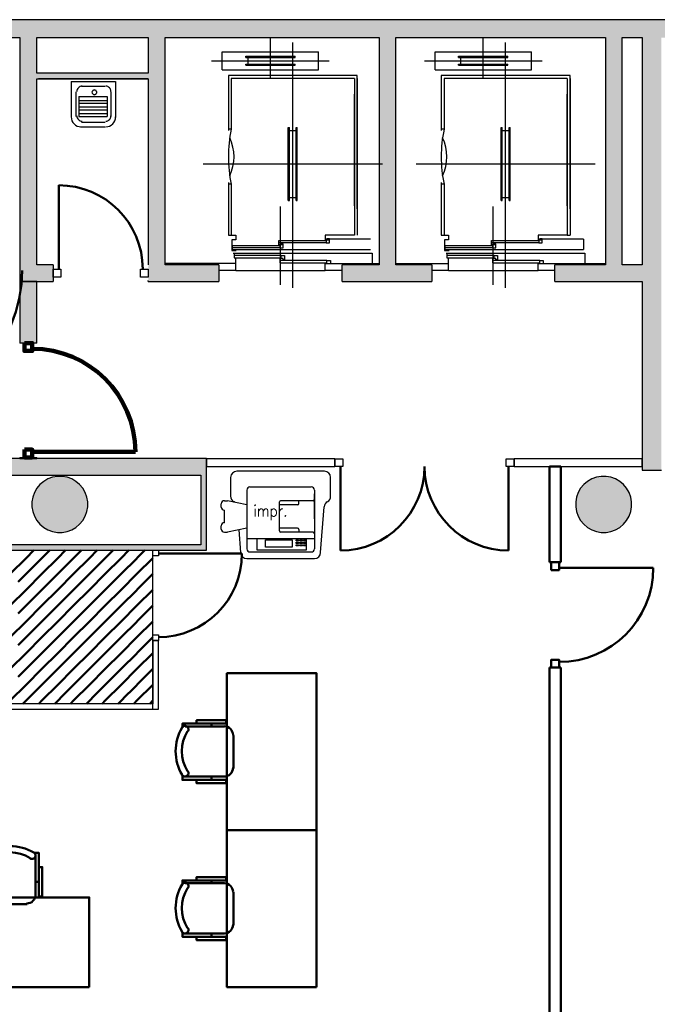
# Model space of a CAD drawing. Header units: metres. Extents: x -1 to 461, y -6 to 31.
# Tile 8 of 23: x 415.78 to 421.47, y 19.43 to 28.23. Entities that reach past the tile are written whole.
import ezdxf

# ---------------------------------------------------------------- set-up
doc = ezdxf.new("R2010")
doc.units = ezdxf.units.M
doc.linetypes.add('CONTINUA', pattern=[0])
doc.linetypes.add('VERDECKT', pattern=[9.525, 6.35, -3.175])
for name, color, linetype, lineweight in [('3D P2 MURS', 7, 'CONTINUA', 25), ('3D P2 MURS NOUS', 7, 'CONTINUA', 25), ('3D P2 PILAR', 7, 'CONTINUA', 25), ('P2 ESCALES 2D', 7, 'CONTINUA', 25), ('P2 MOBLES 2D', 7, 'CONTINUA', 25)]:
    doc.layers.add(name, color=color, linetype=linetype, lineweight=lineweight)
doc.styles.add('SIMPLEX', font='simplex_.ttf')

# ---------------------------------------------------------------- blocks, each defined once
blk = doc.blocks.new('_CLOSEDFILLED')
at = {"color": 0, "linetype": 'ByBlock', "lineweight": -2}
blk.add_solid([(-1, 0), (0, 0), (-1, 0)], dxfattribs=at)
blk = doc.blocks.new('TRAMA_0')
at = {"layer": 'P2 MOBLES 2D', "color": 202, "linetype": 'CONTINUA', "lineweight": 50, "transparency": 33554687}
for p, q in [((415.8355, 23.4195), (415.9054, 23.4895)), ((415.9062, 23.3488), (416.0469, 23.4895)), ((416.1183, 23.4195), (416.1883, 23.4895)), ((416.1891, 23.3488), (416.3297, 23.4895)), ((416.4012, 23.4195), (416.4711, 23.4895)), ((416.4719, 23.3488), (416.6125, 23.4895)), ((416.684, 23.4195), (416.754, 23.4895)), ((416.7547, 23.3488), (416.8954, 23.4895)), ((415.6941, 23.2781), (415.8354, 23.4194)), ((415.9769, 23.2781), (416.1182, 23.4194)), ((416.2598, 23.2781), (416.401, 23.4194)), ((416.5426, 23.2781), (416.6839, 23.4194)), ((416.8254, 23.2781), (416.9667, 23.4194)), ((416.9669, 23.4195), (416.967, 23.4196)), ((415.7648, 23.2074), (415.9061, 23.3487)), ((416.0476, 23.2074), (416.1889, 23.3487)), ((416.3305, 23.2074), (416.4718, 23.3487)), ((416.6133, 23.2074), (416.7546, 23.3487)), ((415.8355, 23.1367), (415.9768, 23.278)), ((416.1183, 23.1367), (416.2596, 23.278)), ((416.4012, 23.1367), (416.5425, 23.278)), ((416.684, 23.1367), (416.8253, 23.278)), ((416.8962, 23.2074), (416.967, 23.2782)), ((415.6941, 22.9953), (415.8354, 23.1365)), ((415.9062, 23.066), (416.0475, 23.2072)), ((415.9769, 22.9953), (416.1182, 23.1365)), ((416.1891, 23.066), (416.3303, 23.2072)), ((416.2598, 22.9953), (416.401, 23.1365)), ((416.4719, 23.066), (416.6132, 23.2072)), ((416.5426, 22.9953), (416.6839, 23.1365)), ((416.7547, 23.066), (416.896, 23.2072)), ((416.8254, 22.9953), (416.9667, 23.1365)), ((416.9669, 23.1367), (416.967, 23.1368)), ((415.7648, 22.9245), (415.9061, 23.0658)), ((416.0476, 22.9245), (416.1889, 23.0658)), ((416.3305, 22.9245), (416.4718, 23.0658)), ((416.6133, 22.9245), (416.7546, 23.0658)), ((415.8355, 22.8538), (415.9768, 22.9951)), ((416.1183, 22.8538), (416.2596, 22.9951)), ((416.4012, 22.8538), (416.5425, 22.9951)), ((416.684, 22.8538), (416.8253, 22.9951)), ((416.8962, 22.9245), (416.967, 22.9954)), ((415.9062, 22.7831), (416.0475, 22.9244)), ((416.1891, 22.7831), (416.3303, 22.9244)), ((416.4719, 22.7831), (416.6132, 22.9244)), ((416.7547, 22.7831), (416.896, 22.9244)), ((415.6941, 22.7124), (415.8354, 22.8537)), ((415.7648, 22.6417), (415.9061, 22.783)), ((415.9769, 22.7124), (416.1182, 22.8537)), ((416.0476, 22.6417), (416.1889, 22.783)), ((416.2598, 22.7124), (416.401, 22.8537)), ((416.3305, 22.6417), (416.4718, 22.783)), ((416.5426, 22.7124), (416.6839, 22.8537)), ((416.6133, 22.6417), (416.7546, 22.783)), ((416.8254, 22.7124), (416.9667, 22.8537)), ((416.9669, 22.8538), (416.967, 22.8539)), ((415.8355, 22.571), (415.9768, 22.7123)), ((416.1183, 22.571), (416.2596, 22.7123)), ((416.4012, 22.571), (416.5425, 22.7123)), ((416.684, 22.571), (416.8253, 22.7123)), ((416.8962, 22.6417), (416.967, 22.7125)), ((415.9062, 22.5003), (416.0475, 22.6416)), ((416.1891, 22.5003), (416.3303, 22.6416)), ((416.4719, 22.5003), (416.6132, 22.6416)), ((416.7547, 22.5003), (416.896, 22.6416)), ((415.6941, 22.4296), (415.8354, 22.5708)), ((415.9769, 22.4296), (416.1182, 22.5708)), ((416.2598, 22.4296), (416.401, 22.5708)), ((416.5426, 22.4296), (416.6839, 22.5708)), ((416.8254, 22.4296), (416.9667, 22.5708)), ((416.9669, 22.571), (416.967, 22.5711)), ((415.7648, 22.3589), (415.9061, 22.5001)), ((415.8355, 22.2881), (415.9768, 22.4294)), ((416.0476, 22.3589), (416.1889, 22.5001)), ((416.1183, 22.2881), (416.2596, 22.4294)), ((416.3305, 22.3589), (416.4718, 22.5001)), ((416.4012, 22.2881), (416.5425, 22.4294)), ((416.6133, 22.3589), (416.7546, 22.5001)), ((416.684, 22.2881), (416.8253, 22.4294)), ((416.8962, 22.3589), (416.967, 22.4297)), ((415.9062, 22.2174), (416.0475, 22.3587)), ((416.1891, 22.2174), (416.3303, 22.3587)), ((416.4719, 22.2174), (416.6132, 22.3587)), ((416.7547, 22.2174), (416.896, 22.3587)), ((415.6941, 22.1467), (415.8354, 22.288)), ((415.9769, 22.1467), (416.1182, 22.288)), ((416.2598, 22.1467), (416.401, 22.288)), ((416.5426, 22.1467), (416.6839, 22.288)), ((416.8254, 22.1467), (416.9667, 22.288)), ((416.9669, 22.2881), (416.967, 22.2883)), ((415.8082, 22.1195), (415.9061, 22.2173)), ((416.0911, 22.1195), (416.1889, 22.2173)), ((416.3739, 22.1195), (416.4718, 22.2173)), ((416.6568, 22.1195), (416.7546, 22.2173)), ((415.9497, 22.1195), (415.9768, 22.1466)), ((416.2325, 22.1195), (416.2596, 22.1466)), ((416.5153, 22.1195), (416.5425, 22.1466)), ((416.7982, 22.1195), (416.8253, 22.1466)), ((416.9396, 22.1195), (416.967, 22.1468))]:
    blk.add_line(p, q, dxfattribs=at)
blk = doc.blocks.new('OBJETO_COMPLEJO_42')
at = {"layer": 'P2 MOBLES 2D', "color": 202, "linetype": 'CONTINUA', "lineweight": 50, "transparency": 33554687}
for p, q in [((415.4724, 20.4099), (415.4724, 20.7612)), ((415.9211, 20.7612), (415.9211, 20.4099)), ((415.447, 20.5284), (415.4724, 20.5284)), ((415.9508, 20.5284), (415.9211, 20.5284)), ((415.8449, 20.3295), (415.5528, 20.3295))]:
    blk.add_line(p, q, dxfattribs=at)
for points in [[(415.447, 20.6596), (415.4174, 20.6596), (415.4174, 20.3972), (415.447, 20.3972), (415.447, 20.7866), (415.4851, 20.7866)], [(415.4816, 20.791), (415.4767, 20.787), (415.4728, 20.7822), (415.4699, 20.7768), (415.4682, 20.771), (415.4675, 20.765), (415.4681, 20.7589), (415.4698, 20.7529), (415.4727, 20.7473), (415.4767, 20.7423), (415.4815, 20.7383), (415.4869, 20.7354), (415.4927, 20.7336), (415.4987, 20.7329), (415.5048, 20.7334), (415.5107, 20.735), (415.5164, 20.7379)], [(415.8716, 20.7379), (415.8773, 20.735), (415.8833, 20.7334), (415.8894, 20.7329), (415.8954, 20.7336), (415.9011, 20.7354), (415.9065, 20.7383), (415.9113, 20.7423), (415.9153, 20.7473), (415.9183, 20.7529), (415.92, 20.7589), (415.9205, 20.765), (415.9199, 20.771), (415.9181, 20.7768), (415.9153, 20.7822), (415.9114, 20.787), (415.9064, 20.791)], [(415.9508, 20.6596), (415.9804, 20.6596), (415.9804, 20.3972), (415.9508, 20.3972), (415.9508, 20.7866), (415.9084, 20.7866)], [(415.4718, 20.4133), (415.4734, 20.3975), (415.4779, 20.3828), (415.4851, 20.3695), (415.4947, 20.3579), (415.5063, 20.3484), (415.5196, 20.3411), (415.5343, 20.3366), (415.5501, 20.335)], [(415.8422, 20.335), (415.858, 20.3366), (415.8727, 20.3411), (415.886, 20.3484), (415.8976, 20.3579), (415.9071, 20.3695), (415.9143, 20.3828), (415.9189, 20.3975), (415.9205, 20.4133)]]:
    blk.add_lwpolyline(points, dxfattribs=at)
blk.add_lwpolyline([(416.3995, 19.5887), (414.9983, 19.5887), (414.9983, 20.3887), (416.3995, 20.3887), (416.3995, 19.5887)], close=True, dxfattribs=at)
for centre, radius, start, end in [((415.6941, 20.4305), 0.4167, 59.57383, 120.44578), ((415.6941, 20.4517), 0.3405, 58.2581, 121.76492)]:
    blk.add_arc(centre, radius, start, end, dxfattribs=at)
blk = doc.blocks.new('OBJETO_COMPLEJO_43')
at = {"layer": 'P2 MOBLES 2D', "color": 202, "linetype": 'CONTINUA', "lineweight": 50, "transparency": 33554687}
for p, q in [((417.6083, 21.9169), (417.257, 21.9169)), ((417.4898, 21.9423), (417.4898, 21.9169)), ((417.6887, 21.5444), (417.6887, 21.8365)), ((417.257, 21.4682), (417.6083, 21.4682)), ((417.4898, 21.4386), (417.4898, 21.4682))]:
    blk.add_line(p, q, dxfattribs=at)
blk.add_lwpolyline([(418.4296, 20.9898), (418.4296, 22.391), (417.6295, 22.391), (417.6295, 20.9898), (418.4296, 20.9898)], close=True, dxfattribs=at)
for points in [[(417.2272, 21.9077), (417.2312, 21.9126), (417.236, 21.9165), (417.2414, 21.9194), (417.2472, 21.9211), (417.2532, 21.9218), (417.2593, 21.9213), (417.2653, 21.9195), (417.2709, 21.9166), (417.2759, 21.9126), (417.2799, 21.9078), (417.2828, 21.9024), (417.2846, 21.8967), (417.2853, 21.8906), (417.2848, 21.8846), (417.2832, 21.8786), (417.2803, 21.8729)], [(417.3586, 21.9423), (417.3586, 21.9719), (417.621, 21.9719), (417.621, 21.9423), (417.2316, 21.9423), (417.2316, 21.9042)], [(417.6049, 21.9175), (417.6207, 21.916), (417.6354, 21.9114), (417.6487, 21.9042), (417.6603, 21.8946), (417.6698, 21.883), (417.6771, 21.8697), (417.6816, 21.855), (417.6832, 21.8392)], [(417.6832, 21.5471), (417.6816, 21.5314), (417.6771, 21.5166), (417.6698, 21.5033), (417.6603, 21.4918), (417.6487, 21.4822), (417.6354, 21.475), (417.6207, 21.4704), (417.6049, 21.4688)], [(417.2803, 21.5177), (417.2832, 21.512), (417.2848, 21.506), (417.2853, 21.5), (417.2846, 21.4939), (417.2828, 21.4882), (417.2799, 21.4828), (417.2759, 21.478), (417.2709, 21.474), (417.2653, 21.4711), (417.2593, 21.4693), (417.2532, 21.4688), (417.2472, 21.4695), (417.2414, 21.4712), (417.236, 21.4741), (417.2312, 21.478), (417.2272, 21.4829)], [(417.3586, 21.4386), (417.3586, 21.4089), (417.621, 21.4089), (417.621, 21.4386), (417.2316, 21.4386), (417.2316, 21.4809)]]:
    blk.add_lwpolyline(points, dxfattribs=at)
for centre, radius, start, end in [((417.5877, 21.6952), 0.4167, 149.55422, 210.42617), ((417.5665, 21.6952), 0.3405, 148.23508, 211.7419)]:
    blk.add_arc(centre, radius, start, end, dxfattribs=at)
blk = doc.blocks.new('OBJETO_COMPLEJO_44')
at = {"layer": 'P2 MOBLES 2D', "color": 202, "linetype": 'CONTINUA', "lineweight": 50, "transparency": 33554687}
for p, q in [((417.6083, 20.5157), (417.257, 20.5157)), ((417.4898, 20.5411), (417.4898, 20.5157)), ((417.6887, 20.1432), (417.6887, 20.4353)), ((417.257, 20.067), (417.6083, 20.067)), ((417.4898, 20.0374), (417.4898, 20.067))]:
    blk.add_line(p, q, dxfattribs=at)
blk.add_lwpolyline([(418.4296, 19.5887), (418.4296, 20.9898), (417.6295, 20.9898), (417.6295, 19.5887), (418.4296, 19.5887)], close=True, dxfattribs=at)
for points in [[(417.2272, 20.5065), (417.2312, 20.5115), (417.236, 20.5154), (417.2414, 20.5182), (417.2472, 20.52), (417.2532, 20.5206), (417.2593, 20.5201), (417.2653, 20.5184), (417.2709, 20.5154), (417.2759, 20.5114), (417.2799, 20.5066), (417.2828, 20.5013), (417.2846, 20.4955), (417.2853, 20.4895), (417.2848, 20.4834), (417.2832, 20.4774), (417.2803, 20.4717)], [(417.3586, 20.5411), (417.3586, 20.5708), (417.621, 20.5708), (417.621, 20.5411), (417.2316, 20.5411), (417.2316, 20.503)], [(417.6049, 20.5164), (417.6207, 20.5148), (417.6354, 20.5102), (417.6487, 20.503), (417.6603, 20.4934), (417.6698, 20.4818), (417.6771, 20.4685), (417.6816, 20.4538), (417.6832, 20.4381)], [(417.6832, 20.146), (417.6816, 20.1302), (417.6771, 20.1155), (417.6698, 20.1022), (417.6603, 20.0906), (417.6487, 20.081), (417.6354, 20.0738), (417.6207, 20.0692), (417.6049, 20.0676)], [(417.2803, 20.1165), (417.2832, 20.1108), (417.2848, 20.1049), (417.2853, 20.0988), (417.2846, 20.0928), (417.2828, 20.087), (417.2799, 20.0816), (417.2759, 20.0769), (417.2709, 20.0728), (417.2653, 20.0699), (417.2593, 20.0682), (417.2532, 20.0676), (417.2472, 20.0683), (417.2414, 20.07), (417.236, 20.0729), (417.2312, 20.0768), (417.2272, 20.0817)], [(417.3586, 20.0374), (417.3586, 20.0077), (417.621, 20.0077), (417.621, 20.0374), (417.2316, 20.0374), (417.2316, 20.0797)]]:
    blk.add_lwpolyline(points, dxfattribs=at)
for centre, radius, start, end in [((417.5877, 20.294), 0.4167, 149.55422, 210.42617), ((417.5665, 20.294), 0.3405, 148.23508, 211.7419)]:
    blk.add_arc(centre, radius, start, end, dxfattribs=at)

msp = doc.modelspace()

# ---------------------------------------------------------------- hatches: boundary and pattern name
at = {"layer": '3D P2 MURS', "linetype": 'CONTINUA', "lineweight": 18, "true_color": 0xa0a0a0, "transparency": 33554687}
for points in [[(426.8464, 28.2282), (401.2904, 28.2282), (401.2587, 28.0682), (415.7808, 28.0682), (415.7808, 28.0683), (415.9308, 28.0683), (415.9308, 28.0682), (426.8132, 28.0682)], [(415.7808, 28.0683), (415.7808, 25.8895), (415.9308, 25.8895), (415.9308, 28.0683)], [(417.077, 26.0395), (417.077, 28.0682), (416.927, 28.0682), (416.927, 26.0395)], [(419.137, 26.0395), (419.137, 28.0682), (418.987, 28.0682), (418.987, 26.0395)], [(421.157, 26.0395), (421.157, 28.0682), (421.007, 28.0682), (421.007, 26.0395)], [(421.507, 24.2048), (421.507, 28.0682), (421.337, 28.0682), (421.337, 24.2048)], [(415.9308, 27.6995), (416.927, 27.6995), (416.927, 27.7495), (415.9308, 27.7495)], [(416.077, 25.8895), (416.077, 26.0395), (415.9308, 26.0395), (415.9308, 25.8895)], [(416.927, 25.8895), (417.557, 25.8895), (417.557, 26.0395), (416.927, 26.0395)], [(418.657, 25.8895), (419.457, 25.8895), (419.457, 26.0395), (418.657, 26.0395)], [(420.557, 25.8895), (421.337, 25.8895), (421.337, 26.0395), (420.557, 26.0395)], [(417.447, 24.3095), (412.107, 24.3095), (412.107, 24.1595), (410.867, 24.1595), (410.867, 24.3095), (410.831, 24.3095), (410.831, 24.1595), (417.447, 24.1595)], [(417.447, 23.4895), (417.447, 24.1595), (417.397, 24.1595), (417.397, 23.4895)], [(415.5396, 23.4895), (417.397, 23.4895), (417.397, 23.5395), (415.5396, 23.5395)]]:
    msp.add_hatch(color=253, dxfattribs=at).paths.add_polyline_path(points)
at = {"layer": '3D P2 MURS NOUS', "linetype": 'CONTINUA', "lineweight": 18, "transparency": 33554687}
for points in [[(415.7808, 25.8895), (415.7808, 25.3397), (415.9308, 25.3397), (415.9308, 25.8895)], [(415.9308, 24.3095), (415.9308, 24.3188), (415.7808, 24.3188), (415.7808, 24.3095)]]:
    msp.add_hatch(color=220, dxfattribs=at).paths.add_polyline_path(points)
at = {"layer": '3D P2 PILAR', "linetype": 'CONTINUA', "lineweight": 18, "transparency": 33554687}
for points in [[(416.1588, 24.1491), (416.1151, 24.1491), (416.0721, 24.1416), (416.0311, 24.1266), (415.9932, 24.1048), (415.9598, 24.0767), (415.9317, 24.0432), (415.9098, 24.0054), (415.8949, 23.9643), (415.8873, 23.9213), (415.8873, 23.8776), (415.8949, 23.8346), (415.9098, 23.7935), (415.9317, 23.7557), (415.9598, 23.7222), (415.9932, 23.6942), (416.0311, 23.6723), (416.0721, 23.6574), (416.1151, 23.6498), (416.1588, 23.6498), (416.2019, 23.6574), (416.2429, 23.6723), (416.2807, 23.6942), (416.3142, 23.7222), (416.3423, 23.7557), (416.3641, 23.7935), (416.3791, 23.8346), (416.3867, 23.8776), (416.3867, 23.9213), (416.3791, 23.9643), (416.3641, 24.0054), (416.3423, 24.0432), (416.3142, 24.0767), (416.2807, 24.1048), (416.2429, 24.1266), (416.2019, 24.1416)], [(421.0138, 24.1491), (420.9701, 24.1491), (420.9271, 24.1416), (420.8861, 24.1266), (420.8482, 24.1048), (420.8148, 24.0767), (420.7867, 24.0432), (420.7648, 24.0054), (420.7499, 23.9643), (420.7423, 23.9213), (420.7423, 23.8776), (420.7499, 23.8346), (420.7648, 23.7935), (420.7867, 23.7557), (420.8148, 23.7222), (420.8482, 23.6942), (420.8861, 23.6723), (420.9271, 23.6574), (420.9701, 23.6498), (421.0138, 23.6498), (421.0569, 23.6574), (421.0979, 23.6723), (421.1357, 23.6942), (421.1692, 23.7222), (421.1973, 23.7557), (421.2191, 23.7935), (421.2341, 23.8346), (421.2417, 23.8776), (421.2417, 23.9213), (421.2341, 23.9643), (421.2191, 24.0054), (421.1973, 24.0432), (421.1692, 24.0767), (421.1357, 24.1048), (421.0979, 24.1266), (421.0569, 24.1416)]]:
    msp.add_hatch(color=9, dxfattribs=at).paths.add_polyline_path(points)

# ---------------------------------------------------------------- linework, layer by layer
at = {"layer": '3D P2 MURS', "color": 7, "linetype": 'CONTINUA', "lineweight": 25, "transparency": 33554687}
for p, q in [((426.8464, 28.2282), (401.2904, 28.2282)), ((410.827, 28.0682), (415.7808, 28.0682)), ((415.7808, 28.0682), (415.7808, 25.8895)), ((415.9308, 28.0682), (416.927, 28.0682)), ((415.9308, 27.7495), (415.9308, 28.0682)), ((416.927, 28.0682), (416.927, 27.7495)), ((417.077, 28.0682), (418.987, 28.0682)), ((417.077, 26.0395), (417.077, 28.0682)), ((418.987, 28.0682), (418.987, 26.0395)), ((419.137, 26.0395), (419.137, 28.0682)), ((419.137, 28.0682), (421.007, 28.0682)), ((421.007, 28.0682), (421.007, 26.0395)), ((421.157, 26.0395), (421.157, 28.0682)), ((421.157, 28.0682), (421.337, 28.0682)), ((421.337, 28.0682), (421.337, 26.0395)), ((416.927, 27.7495), (415.9308, 27.7495)), ((415.9308, 27.6995), (416.927, 27.6995)), ((415.9308, 26.0395), (415.9308, 27.6995)), ((416.927, 27.6995), (416.927, 26.0395)), ((416.077, 26.0395), (415.9308, 26.0395)), ((416.077, 26.0395), (416.077, 25.8895)), ((417.557, 26.0395), (417.077, 26.0395)), ((417.557, 26.0395), (417.557, 25.8895)), ((418.657, 25.8895), (418.657, 26.0395)), ((418.987, 26.0395), (418.657, 26.0395)), ((419.457, 26.0395), (419.137, 26.0395)), ((419.457, 26.0395), (419.457, 25.8895)), ((420.557, 25.8895), (420.557, 26.0395)), ((421.007, 26.0395), (420.557, 26.0395)), ((421.337, 26.0395), (421.157, 26.0395)), ((415.7808, 25.8895), (415.9308, 25.8895)), ((415.9308, 25.8895), (416.077, 25.8895)), ((416.927, 25.8895), (416.927, 25.8995)), ((416.927, 25.8895), (417.557, 25.8895)), ((418.657, 25.8895), (419.457, 25.8895)), ((420.557, 25.8895), (421.337, 25.8895)), ((421.337, 25.8895), (421.337, 24.3069)), ((417.447, 24.3095), (412.107, 24.3095)), ((417.447, 24.3069), (417.447, 24.3095)), ((418.5926, 24.3069), (417.447, 24.3069)), ((417.447, 24.3069), (417.447, 24.2369)), ((417.447, 24.2369), (417.447, 24.3069)), ((418.5926, 24.3069), (418.5926, 24.2369)), ((420.1927, 24.2369), (420.1927, 24.3069)), ((421.337, 24.3069), (420.1927, 24.3069)), ((421.337, 24.2369), (421.337, 24.3069)), ((421.337, 24.3069), (421.337, 24.2369)), ((417.447, 24.2369), (418.5926, 24.2369)), ((417.447, 24.1595), (417.447, 24.2369)), ((420.1927, 24.2369), (421.337, 24.2369)), ((421.337, 24.2369), (421.337, 24.2048)), ((421.337, 24.2048), (421.507, 24.2048)), ((415.5396, 24.1595), (417.397, 24.1595)), ((417.397, 24.1595), (417.397, 23.5395)), ((417.447, 23.4895), (417.447, 24.1595)), ((417.397, 23.5395), (415.5396, 23.5395)), ((415.5396, 23.4895), (416.967, 23.4895)), ((416.967, 23.4895), (417.017, 23.4895)), ((417.017, 23.4895), (417.397, 23.4895)), ((417.397, 23.4895), (417.447, 23.4895)), ((416.967, 22.6834), (417.017, 22.6834)), ((416.967, 22.6834), (416.967, 22.1195)), ((417.017, 22.0695), (417.017, 22.6834)), ((416.967, 22.1195), (415.637, 22.1195)), ((415.647, 22.0695), (416.9678, 22.0695)), ((416.9678, 22.0695), (417.017, 22.0695))]:
    msp.add_line(p, q, dxfattribs=at)
at = {"layer": '3D P2 MURS', "color": 202, "linetype": 'CONTINUA', "lineweight": 50, "transparency": 33554687}
for p, q in [((416.127, 25.9995), (416.127, 26.7495)), ((418.6426, 24.2369), (418.6426, 23.4873)), ((420.1427, 24.2369), (420.1427, 23.4873)), ((417.017, 23.4595), (417.7631, 23.4595))]:
    msp.add_line(p, q, dxfattribs=at)
at = {"layer": '3D P2 MURS', "color": 7, "linetype": 'CONTINUA', "lineweight": 25, "transparency": 33554687}
for points in [[(416.147, 25.9295), (416.077, 25.9295), (416.077, 25.9995), (416.147, 25.9995), (416.147, 25.9295)], [(416.927, 25.9295), (416.857, 25.9295), (416.857, 25.9995), (416.927, 25.9995), (416.927, 25.9295)], [(418.5926, 24.3069), (418.6626, 24.3069), (418.6626, 24.2369), (418.5926, 24.2369), (418.5926, 24.3069)], [(420.1227, 24.3069), (420.1927, 24.3069), (420.1927, 24.2369), (420.1227, 24.2369), (420.1227, 24.3069)], [(416.967, 23.4395), (416.967, 23.4895), (417.017, 23.4895), (417.017, 23.4395), (416.967, 23.4395)], [(416.967, 22.6834), (416.967, 22.7334), (417.017, 22.7334), (417.017, 22.6834), (416.967, 22.6834)]]:
    msp.add_lwpolyline(points, close=True, dxfattribs=at)
at = {"layer": '3D P2 MURS', "color": 202, "linetype": 'CONTINUA', "lineweight": 50, "transparency": 33554687}
for centre, radius, start, end in [((416.127, 25.9995), 0.75, 0, 90), ((417.017, 23.4595), 0.7461, 270, 0)]:
    msp.add_arc(centre, radius, start, end, dxfattribs=at)
for centre, start_param, end_param in [((418.6426, 24.2369), 4.712389, 6.283185), ((420.1427, 24.2369), 3.141593, 4.712389)]:
    msp.add_ellipse(centre, major_axis=(0.7496, 0), ratio=1, start_param=start_param, end_param=end_param, dxfattribs=at)
at = {"layer": '3D P2 MURS NOUS', "color": 7, "linetype": 'CONTINUA', "lineweight": 25, "transparency": 33554687}
for p, q in [((415.7808, 25.8895), (415.7808, 25.3397)), ((415.9308, 25.8895), (415.7808, 25.8895)), ((415.9308, 25.3397), (415.9308, 25.8895)), ((415.9308, 25.3397), (415.7808, 25.3397)), ((415.7808, 24.3188), (415.9308, 24.3188)), ((415.7808, 24.3188), (415.7808, 24.3095)), ((415.7808, 24.3095), (415.9308, 24.3095)), ((415.9308, 24.3095), (415.9308, 24.3188))]:
    msp.add_line(p, q, dxfattribs=at)
at = {"layer": '3D P2 MURS NOUS', "color": 240, "linetype": 'CONTINUA', "lineweight": 140, "transparency": 33554687}
msp.add_line((415.8908, 24.3688), (416.8117, 24.3688), dxfattribs=at)
at = {"layer": '3D P2 MURS NOUS', "color": 4, "linetype": 'CONTINUA', "lineweight": 50, "transparency": 33554687}
for p, q in [((420.6098, 24.2369), (420.5098, 24.2369)), ((420.5098, 24.2369), (420.5098, 23.3826)), ((420.6098, 23.3826), (420.6098, 24.2369)), ((420.6098, 23.3826), (420.5098, 23.3826)), ((420.5948, 23.3326), (421.4348, 23.3326)), ((420.5098, 22.4426), (420.6098, 22.4426)), ((420.5098, 22.4426), (420.5098, 18.2155)), ((420.6098, 18.2155), (420.6098, 22.4426))]:
    msp.add_line(p, q, dxfattribs=at)
at = {"layer": '3D P2 MURS NOUS', "color": 240, "linetype": 'CONTINUA', "lineweight": 140, "transparency": 33554687}
for points in [[(415.8208, 25.3397), (415.8208, 25.2697), (415.8908, 25.2697), (415.8908, 25.3397), (415.8208, 25.3397)], [(415.8208, 24.3888), (415.8208, 24.3188), (415.8908, 24.3188), (415.8908, 24.3888), (415.8208, 24.3888)]]:
    msp.add_lwpolyline(points, close=True, dxfattribs=at)
at = {"layer": '3D P2 MURS NOUS', "color": 4, "linetype": 'CONTINUA', "lineweight": 50, "transparency": 33554687}
for points in [[(420.5248, 23.3126), (420.5248, 23.3826), (420.5948, 23.3826), (420.5948, 23.3126), (420.5248, 23.3126)], [(420.5248, 22.4426), (420.5248, 22.5126), (420.5948, 22.5126), (420.5948, 22.4426), (420.5248, 22.4426)]]:
    msp.add_lwpolyline(points, close=True, dxfattribs=at)
at = {"layer": '3D P2 MURS NOUS', "color": 240, "linetype": 'CONTINUA', "lineweight": 140, "transparency": 33554687}
msp.add_arc((415.8908, 24.3688), 0.9209, 0, 90, dxfattribs=at)
at = {"layer": '3D P2 MURS NOUS', "color": 4, "linetype": 'CONTINUA', "lineweight": 50, "transparency": 33554687}
msp.add_arc((420.5948, 23.3326), 0.84, 270, 0, dxfattribs=at)
at = {"layer": '3D P2 PILAR', "color": 7, "linetype": 'CONTINUA', "lineweight": 25, "transparency": 33554687}
for p, q in [((415.9932, 24.1048), (415.9598, 24.0767)), ((416.0311, 24.1266), (415.9932, 24.1048)), ((416.0721, 24.1416), (416.0311, 24.1266)), ((416.1151, 24.1491), (416.0721, 24.1416)), ((416.1588, 24.1491), (416.1151, 24.1491)), ((416.2019, 24.1416), (416.1588, 24.1491)), ((416.2429, 24.1266), (416.2019, 24.1416)), ((416.2807, 24.1048), (416.2429, 24.1266)), ((416.3142, 24.0767), (416.2807, 24.1048)), ((420.8482, 24.1048), (420.8148, 24.0767)), ((420.8861, 24.1266), (420.8482, 24.1048)), ((420.9271, 24.1416), (420.8861, 24.1266)), ((420.9701, 24.1491), (420.9271, 24.1416)), ((421.0138, 24.1491), (420.9701, 24.1491)), ((421.0569, 24.1416), (421.0138, 24.1491)), ((421.0979, 24.1266), (421.0569, 24.1416)), ((421.1357, 24.1048), (421.0979, 24.1266)), ((421.1692, 24.0767), (421.1357, 24.1048)), ((415.9317, 24.0432), (415.9098, 24.0054)), ((415.9598, 24.0767), (415.9317, 24.0432)), ((416.3423, 24.0432), (416.3142, 24.0767)), ((416.3641, 24.0054), (416.3423, 24.0432)), ((420.7867, 24.0432), (420.7648, 24.0054)), ((420.8148, 24.0767), (420.7867, 24.0432)), ((421.1973, 24.0432), (421.1692, 24.0767)), ((421.2191, 24.0054), (421.1973, 24.0432)), ((415.8949, 23.9643), (415.8873, 23.9213)), ((415.8873, 23.9213), (415.8873, 23.8776)), ((415.9098, 24.0054), (415.8949, 23.9643)), ((416.3791, 23.9643), (416.3641, 24.0054)), ((416.3867, 23.9213), (416.3791, 23.9643)), ((416.3867, 23.8776), (416.3867, 23.9213)), ((420.7499, 23.9643), (420.7423, 23.9213)), ((420.7423, 23.9213), (420.7423, 23.8776)), ((420.7648, 24.0054), (420.7499, 23.9643)), ((421.2341, 23.9643), (421.2191, 24.0054)), ((421.2417, 23.9213), (421.2341, 23.9643)), ((421.2417, 23.8776), (421.2417, 23.9213)), ((415.8873, 23.8776), (415.8949, 23.8346)), ((415.8949, 23.8346), (415.9098, 23.7935)), ((416.3641, 23.7935), (416.3791, 23.8346)), ((416.3791, 23.8346), (416.3867, 23.8776)), ((420.7423, 23.8776), (420.7499, 23.8346)), ((420.7499, 23.8346), (420.7648, 23.7935)), ((421.2191, 23.7935), (421.2341, 23.8346)), ((421.2341, 23.8346), (421.2417, 23.8776)), ((415.9098, 23.7935), (415.9317, 23.7557)), ((415.9317, 23.7557), (415.9598, 23.7222)), ((416.3142, 23.7222), (416.3423, 23.7557)), ((416.3423, 23.7557), (416.3641, 23.7935)), ((420.7648, 23.7935), (420.7867, 23.7557)), ((420.7867, 23.7557), (420.8148, 23.7222)), ((421.1692, 23.7222), (421.1973, 23.7557)), ((421.1973, 23.7557), (421.2191, 23.7935)), ((415.9598, 23.7222), (415.9932, 23.6942)), ((415.9932, 23.6942), (416.0311, 23.6723)), ((416.0311, 23.6723), (416.0721, 23.6574)), ((416.0721, 23.6574), (416.1151, 23.6498)), ((416.1588, 23.6498), (416.2019, 23.6574)), ((416.2019, 23.6574), (416.2429, 23.6723)), ((416.2429, 23.6723), (416.2807, 23.6942)), ((416.2807, 23.6942), (416.3142, 23.7222)), ((420.8148, 23.7222), (420.8482, 23.6942)), ((420.8482, 23.6942), (420.8861, 23.6723)), ((420.8861, 23.6723), (420.9271, 23.6574)), ((420.9271, 23.6574), (420.9701, 23.6498)), ((421.0138, 23.6498), (421.0569, 23.6574)), ((421.0569, 23.6574), (421.0979, 23.6723)), ((421.0979, 23.6723), (421.1357, 23.6942)), ((421.1357, 23.6942), (421.1692, 23.7222)), ((416.1151, 23.6498), (416.1588, 23.6498)), ((420.9701, 23.6498), (421.0138, 23.6498))]:
    msp.add_line(p, q, dxfattribs=at)
at = {"layer": 'P2 ESCALES 2D', "color": 7, "lineweight": 25, "transparency": 33554687}
for p, q in [((418.017, 27.7115), (418.017, 28.0595)), ((419.917, 27.7115), (419.917, 28.0595)), ((418.217, 25.8335), (418.217, 28.0245)), ((420.117, 25.8335), (420.117, 28.0245)), ((417.587, 27.7815), (417.587, 27.9415)), ((417.587, 27.9415), (418.447, 27.9415)), ((417.797, 27.9015), (418.237, 27.9015)), ((417.797, 27.8915), (417.797, 27.9015)), ((417.797, 27.8915), (418.237, 27.8915)), ((417.817, 27.8315), (417.817, 27.8915)), ((418.217, 27.8315), (418.217, 27.8915)), ((418.237, 27.8915), (418.237, 27.9015)), ((418.447, 27.7815), (418.447, 27.9415)), ((419.487, 27.9415), (420.347, 27.9415)), ((419.487, 27.7815), (419.487, 27.9415)), ((419.697, 27.8915), (419.697, 27.9015)), ((419.697, 27.9015), (420.137, 27.9015)), ((419.697, 27.8915), (420.137, 27.8915)), ((419.717, 27.8315), (419.717, 27.8915)), ((420.117, 27.8315), (420.117, 27.8915)), ((420.137, 27.8915), (420.137, 27.9015)), ((420.347, 27.7815), (420.347, 27.9415)), ((417.492, 27.8615), (418.542, 27.8615)), ((417.797, 27.8215), (417.797, 27.8315)), ((417.797, 27.8315), (418.237, 27.8315)), ((417.797, 27.8215), (418.237, 27.8215)), ((418.237, 27.8215), (418.237, 27.8315)), ((419.392, 27.8615), (420.442, 27.8615)), ((419.697, 27.8315), (420.137, 27.8315)), ((419.697, 27.8215), (419.697, 27.8315)), ((419.697, 27.8215), (420.137, 27.8215)), ((420.137, 27.8215), (420.137, 27.8315)), ((416.927, 27.6995), (415.947, 27.6995)), ((417.587, 27.7815), (418.447, 27.7815)), ((418.792, 27.7295), (417.642, 27.7295)), ((417.642, 27.7295), (417.642, 27.2375)), ((418.767, 27.7045), (417.667, 27.7045)), ((417.667, 27.7045), (417.667, 27.2495)), ((418.767, 27.7045), (418.767, 26.3045)), ((418.792, 26.5395), (418.792, 27.7295)), ((418.792, 27.7045), (418.792, 26.3045)), ((419.487, 27.7815), (420.347, 27.7815)), ((419.542, 27.7295), (419.542, 27.2375)), ((420.692, 27.7295), (419.542, 27.7295)), ((419.567, 27.7045), (419.567, 27.2495)), ((420.667, 27.7045), (419.567, 27.7045)), ((420.667, 27.7045), (420.667, 26.3045)), ((420.692, 26.5395), (420.692, 27.7295)), ((420.692, 27.7045), (420.692, 26.3045)), ((416.2385, 27.6767), (416.6355, 27.6767)), ((416.2385, 27.6767), (416.2385, 27.3559)), ((416.3314, 27.6345), (416.5426, 27.6345)), ((416.6355, 27.6767), (416.6355, 27.3559)), ((416.2807, 27.5838), (416.2807, 27.3643)), ((416.3061, 27.5416), (416.3061, 27.3643)), ((416.3061, 27.5416), (416.5595, 27.5416)), ((416.5595, 27.5416), (416.5595, 27.3643)), ((416.5933, 27.5838), (416.5933, 27.3643)), ((418.767, 26.5645), (418.767, 27.5645)), ((420.667, 26.5645), (420.667, 27.5645)), ((416.3061, 27.5078), (416.5595, 27.5078)), ((416.3061, 27.4825), (416.5595, 27.4825)), ((416.3061, 27.4488), (416.5595, 27.4488)), ((416.3061, 27.4234), (416.5595, 27.4234)), ((416.3061, 27.3897), (416.5595, 27.3897)), ((416.3061, 27.3643), (416.5595, 27.3643)), ((416.3229, 27.2715), (416.5426, 27.2715)), ((416.3314, 27.3137), (416.5426, 27.3137)), ((418.177, 27.2645), (418.187, 27.2645)), ((418.177, 26.6145), (418.177, 27.2645)), ((418.187, 26.6145), (418.187, 27.2645)), ((418.247, 27.2645), (418.257, 27.2645)), ((418.247, 26.6145), (418.247, 27.2645)), ((418.257, 26.6145), (418.257, 27.2645)), ((420.077, 26.6145), (420.077, 27.2645)), ((420.077, 27.2645), (420.087, 27.2645)), ((420.087, 26.6145), (420.087, 27.2645)), ((420.147, 26.6145), (420.147, 27.2645)), ((420.147, 27.2645), (420.157, 27.2645)), ((420.157, 26.6145), (420.157, 27.2645)), ((417.667, 27.2495), (417.642, 27.2495)), ((418.187, 27.2395), (418.247, 27.2395)), ((419.567, 27.2495), (419.542, 27.2495)), ((420.087, 27.2395), (420.147, 27.2395)), ((417.417, 26.9395), (419.017, 26.9395)), ((419.317, 26.9395), (420.917, 26.9395)), ((417.642, 26.7735), (417.642, 26.3045)), ((417.667, 26.7595), (417.642, 26.7595)), ((417.667, 26.7595), (417.667, 26.3045)), ((419.542, 26.7735), (419.542, 26.3045)), ((419.567, 26.7595), (419.542, 26.7595)), ((419.567, 26.7595), (419.567, 26.3045)), ((418.107, 25.8605), (418.107, 26.5585)), ((418.177, 26.6145), (418.187, 26.6145)), ((418.187, 26.6395), (418.247, 26.6395)), ((418.247, 26.6145), (418.257, 26.6145)), ((420.007, 25.8605), (420.007, 26.5585)), ((420.077, 26.6145), (420.087, 26.6145)), ((420.087, 26.6395), (420.147, 26.6395)), ((420.147, 26.6145), (420.157, 26.6145)), ((417.642, 26.3045), (417.707, 26.3045)), ((419.542, 26.3045), (419.607, 26.3045)), ((420.667, 26.3045), (420.692, 26.3045)), ((418.514, 26.2355), (418.092, 26.2355)), ((418.912, 26.2685), (418.507, 26.2685)), ((420.414, 26.2355), (419.992, 26.2355)), ((420.812, 26.2685), (420.407, 26.2685)), ((420.812, 26.2685), (420.812, 26.1745)), ((417.672, 26.1745), (418.912, 26.1745)), ((418.1, 26.1905), (417.678, 26.1905)), ((418.114, 26.1225), (417.692, 26.1225)), ((419.572, 26.1745), (420.812, 26.1745)), ((420, 26.1905), (419.578, 26.1905)), ((420.014, 26.1225), (419.592, 26.1225)), ((417.707, 26.0495), (417.077, 26.0495)), ((417.707, 26.0495), (417.707, 26.1005)), ((417.707, 25.9895), (417.707, 26.0495)), ((418.522, 26.0775), (418.1, 26.0775)), ((418.507, 26.0495), (418.987, 26.0495)), ((418.507, 25.9895), (418.507, 26.0495)), ((419.137, 26.0495), (419.607, 26.0495)), ((419.607, 26.0495), (419.607, 26.1005)), ((419.607, 25.9895), (419.607, 26.0495)), ((420.422, 26.0775), (420, 26.0775)), ((420.407, 26.0495), (421.007, 26.0495)), ((420.407, 25.9895), (420.407, 26.0495)), ((417.707, 25.9895), (417.557, 25.9895)), ((417.707, 25.9895), (418.507, 25.9895)), ((418.657, 25.9895), (418.507, 25.9895)), ((419.607, 25.9895), (419.457, 25.9895)), ((419.607, 25.9895), (420.407, 25.9895)), ((420.557, 25.9895), (420.407, 25.9895)), ((416.967, 22.0695), (416.967, 23.4895))]:
    msp.add_line(p, q, dxfattribs=at)
for points in [[(416.3356, 27.6345), (416.3263, 27.6335), (416.3175, 27.6308), (416.3096, 27.6266), (416.3028, 27.6209), (416.2971, 27.614), (416.2928, 27.6061), (416.2901, 27.5974), (416.2892, 27.5881)], [(416.5933, 27.5881), (416.5923, 27.5974), (416.5896, 27.6061), (416.5853, 27.614), (416.5797, 27.6209), (416.5728, 27.6266), (416.5649, 27.6308), (416.5562, 27.6335), (416.5468, 27.6345)], [(416.2385, 27.3601), (416.2403, 27.3422), (416.2454, 27.3256), (416.2536, 27.3105), (416.2645, 27.2974), (416.2776, 27.2866), (416.2926, 27.2784), (416.3093, 27.2733), (416.3272, 27.2715)], [(416.2892, 27.3686), (416.2901, 27.3592), (416.2928, 27.3505), (416.2971, 27.3426), (416.3028, 27.3357), (416.3096, 27.3301), (416.3175, 27.3258), (416.3263, 27.3231), (416.3356, 27.3221)], [(416.5468, 27.3221), (416.5562, 27.3231), (416.5649, 27.3258), (416.5728, 27.3301), (416.5797, 27.3357), (416.5853, 27.3426), (416.5896, 27.3505), (416.5923, 27.3592), (416.5933, 27.3686)], [(416.5468, 27.2715), (416.5647, 27.2733), (416.5813, 27.2784), (416.5964, 27.2866), (416.6095, 27.2974), (416.6203, 27.3105), (416.6285, 27.3256), (416.6337, 27.3422), (416.6355, 27.3601)], [(417.667, 26.3045), (417.707, 26.3045), (417.707, 26.2635), (417.672, 26.2635), (417.672, 26.1675), (417.712, 26.1675)], [(418.767, 26.3045), (418.507, 26.3045), (418.507, 26.2635), (418.537, 26.2635)], [(419.567, 26.3045), (419.607, 26.3045), (419.607, 26.2635), (419.572, 26.2635), (419.572, 26.1675), (419.612, 26.1675)], [(420.667, 26.3045), (420.407, 26.3045), (420.407, 26.2635), (420.437, 26.2635)], [(417.708, 26.1735), (417.678, 26.1735), (417.678, 26.2125), (418.1, 26.2125), (418.1, 26.1905), (418.13, 26.1905), (418.13, 26.2275), (418.11, 26.2275)], [(418.122, 26.2185), (418.092, 26.2185), (418.092, 26.2575), (418.514, 26.2575), (418.514, 26.2355), (418.544, 26.2355), (418.544, 26.2725), (418.524, 26.2725)], [(419.608, 26.1735), (419.578, 26.1735), (419.578, 26.2125), (420, 26.2125), (420, 26.1905), (420.03, 26.1905), (420.03, 26.2275), (420.01, 26.2275)], [(420.022, 26.2185), (419.992, 26.2185), (419.992, 26.2575), (420.414, 26.2575), (420.414, 26.2355), (420.444, 26.2355), (420.444, 26.2725), (420.424, 26.2725)], [(417.685, 26.1445), (418.925, 26.1445), (418.925, 26.0495)], [(417.722, 26.1395), (417.692, 26.1395), (417.692, 26.1005), (418.114, 26.1005), (418.114, 26.1225), (418.144, 26.1225), (418.144, 26.0855), (418.124, 26.0855)], [(419.585, 26.1445), (420.825, 26.1445), (420.825, 26.0495)], [(419.622, 26.1395), (419.592, 26.1395), (419.592, 26.1005), (420.014, 26.1005), (420.014, 26.1225), (420.044, 26.1225), (420.044, 26.0855), (420.024, 26.0855)], [(418.13, 26.0945), (418.1, 26.0945), (418.1, 26.0555), (418.522, 26.0555), (418.522, 26.0775), (418.552, 26.0775), (418.552, 26.0495)], [(420.03, 26.0945), (420, 26.0945), (420, 26.0555), (420.422, 26.0555), (420.422, 26.0775), (420.452, 26.0775), (420.452, 26.0495)]]:
    msp.add_lwpolyline(points, dxfattribs=at)
msp.add_lwpolyline([(416.4666, 27.5796), (416.4661, 27.5839), (416.4649, 27.5878), (416.4629, 27.5914), (416.4604, 27.5945), (416.4572, 27.5971), (416.4537, 27.5991), (416.4497, 27.6003), (416.4454, 27.6007), (416.4412, 27.6003), (416.4372, 27.5991), (416.4336, 27.5971), (416.4305, 27.5945), (416.4279, 27.5914), (416.426, 27.5878), (416.4247, 27.5839), (416.4243, 27.5796), (416.4247, 27.5754), (416.426, 27.5714), (416.4279, 27.5678), (416.4305, 27.5647), (416.4336, 27.5621), (416.4372, 27.5602), (416.4412, 27.5589), (416.4454, 27.5585), (416.4497, 27.5589), (416.4537, 27.5602), (416.4572, 27.5621), (416.4604, 27.5647), (416.4629, 27.5678), (416.4649, 27.5714), (416.4661, 27.5754), (416.4666, 27.5796)], close=True, dxfattribs=at)
for centre, radius, start, end in [((418.855, 27.0045), 1.213, 168.34732, 191.65268), ((417.293, 27.0045), 0.399, 334.78151, 25.21849), ((420.755, 27.0045), 1.213, 168.34732, 191.65268), ((419.193, 27.0045), 0.399, 334.78151, 25.21849)]:
    msp.add_arc(centre, radius, start, end, dxfattribs=at)
at = {"layer": 'P2 MOBLES 2D', "color": 180, "transparency": 33554687}
for p, q in [((418.4985, 24.1961), (417.7175, 24.1961)), ((417.6617, 24.1403), (417.6617, 23.9729)), ((418.5543, 23.9729), (418.5543, 24.1403)), ((417.8068, 24.0273), (417.8068, 23.5029)), ((417.8346, 24.0552), (418.3814, 24.0552)), ((418.4093, 24.0273), (418.4093, 23.5029)), ((417.6057, 23.9324), (417.6336, 23.9324)), ((417.8068, 23.8958), (417.6336, 23.9324)), ((418.0968, 23.6621), (418.0968, 23.9213)), ((418.3981, 23.9324), (418.108, 23.9324)), ((418.27, 23.9069), (418.27, 23.9324)), ((418.4093, 23.7717), (418.4093, 23.9948)), ((417.5778, 23.8754), (417.5778, 23.9045)), ((417.6057, 23.7359), (417.6057, 23.8475)), ((417.6057, 23.8475), (417.6057, 23.8475)), ((418.2589, 23.8958), (418.0968, 23.8958)), ((418.465, 23.4708), (418.4956, 23.8788)), ((417.5778, 23.6789), (417.5778, 23.708)), ((417.6057, 23.7359), (417.6057, 23.7359)), ((417.8068, 23.6877), (417.6336, 23.651)), ((417.7358, 23.6726), (417.751, 23.4708)), ((418.2589, 23.6877), (418.0968, 23.6877)), ((418.27, 23.6765), (418.27, 23.651)), ((417.6057, 23.651), (417.6336, 23.651)), ((417.8068, 23.5952), (418.4093, 23.5952)), ((417.8969, 23.5905), (417.8969, 23.4946)), ((418.3387, 23.5905), (417.8969, 23.5905)), ((417.9724, 23.5837), (418.2123, 23.5837)), ((417.9724, 23.5179), (417.9724, 23.5837)), ((418.3981, 23.651), (418.108, 23.651)), ((418.2123, 23.5837), (418.2123, 23.5179)), ((418.2465, 23.5729), (418.2465, 23.584)), ((418.2465, 23.584), (418.2688, 23.584)), ((418.2688, 23.5729), (418.2465, 23.5729)), ((418.2688, 23.584), (418.2688, 23.5729)), ((418.2799, 23.5729), (418.2799, 23.584)), ((418.2799, 23.584), (418.3023, 23.584)), ((418.3023, 23.5729), (418.2799, 23.5729)), ((418.3023, 23.584), (418.3023, 23.5729)), ((418.3134, 23.5729), (418.3134, 23.584)), ((418.3134, 23.584), (418.3357, 23.584)), ((418.3357, 23.5729), (418.3134, 23.5729)), ((418.3357, 23.584), (418.3357, 23.5729)), ((418.3387, 23.4946), (418.3387, 23.5905)), ((417.8969, 23.4946), (418.3387, 23.4946)), ((418.2123, 23.5179), (417.9724, 23.5179)), ((418.2465, 23.5506), (418.2465, 23.5617)), ((418.2465, 23.5617), (418.2688, 23.5617)), ((418.2688, 23.5506), (418.2465, 23.5506)), ((418.2465, 23.5283), (418.2465, 23.5394)), ((418.2465, 23.5394), (418.2688, 23.5394)), ((418.2688, 23.5283), (418.2465, 23.5283)), ((418.2688, 23.5617), (418.2688, 23.5506)), ((418.2688, 23.5394), (418.2688, 23.5283)), ((418.2799, 23.5506), (418.2799, 23.5617)), ((418.2799, 23.5617), (418.3023, 23.5617)), ((418.3023, 23.5506), (418.2799, 23.5506)), ((418.2799, 23.5283), (418.2799, 23.5394)), ((418.2799, 23.5394), (418.3023, 23.5394)), ((418.3023, 23.5283), (418.2799, 23.5283)), ((418.3023, 23.5617), (418.3023, 23.5506)), ((418.3023, 23.5394), (418.3023, 23.5283)), ((418.3134, 23.5506), (418.3134, 23.5617)), ((418.3134, 23.5617), (418.3357, 23.5617)), ((418.3357, 23.5506), (418.3134, 23.5506)), ((418.3134, 23.5283), (418.3134, 23.5394)), ((418.3134, 23.5394), (418.3357, 23.5394)), ((418.3357, 23.5283), (418.3134, 23.5283)), ((418.3357, 23.5617), (418.3357, 23.5506)), ((418.3357, 23.5394), (418.3357, 23.5283)), ((417.8068, 23.4151), (418.4093, 23.4151)), ((417.8346, 23.475), (418.3814, 23.475))]:
    msp.add_line(p, q, dxfattribs=at)
at = {"layer": 'P2 MOBLES 2D', "color": 202, "linetype": 'VERDECKT', "lineweight": 50, "transparency": 33554687}
msp.add_arc((414.5581, 25.9892), 1.2418, 270, 0, dxfattribs=at)
at = {"layer": 'P2 MOBLES 2D', "color": 180, "transparency": 33554687}
for centre, radius, start, end in [((417.7175, 24.1403), 0.0558, 90, 180), ((418.4985, 24.1403), 0.0558, 0, 90), ((417.8346, 24.0273), 0.0279, 90, 180), ((418.3814, 24.0273), 0.0279, 0, 90), ((417.6057, 23.9045), 0.0279, 90, 180), ((417.7175, 23.9729), 0.0558, 180, 241.78267), ((417.6647, 23.8746), 0.0558, 51.94257, 61.78267), ((418.108, 23.9213), 0.0112, 90, 180), ((418.3981, 23.9436), 0.0112, 270, 0), ((418.5513, 23.8746), 0.0558, 118.21733, 175.71085), ((418.4985, 23.9729), 0.0558, 298.21733, 0), ((417.6057, 23.8754), 0.0279, 180, 270), ((418.2589, 23.9069), 0.0112, 270, 0), ((417.6057, 23.708), 0.0279, 90, 180), ((417.6057, 23.6789), 0.0279, 180, 270), ((418.108, 23.6621), 0.0112, 180, 270), ((418.2589, 23.6765), 0.0112, 0, 90), ((418.3981, 23.6398), 0.0112, 0, 90), ((417.8346, 23.5029), 0.0279, 180, 270), ((418.3814, 23.5029), 0.0279, 270, 0), ((417.8068, 23.4708), 0.0558, 180, 270), ((418.4093, 23.4708), 0.0558, 270, 0)]:
    msp.add_arc(centre, radius, start, end, dxfattribs=at)

# ---------------------------------------------------------------- block references
at = {"layer": '3D P2 PILAR', "color": 7, "linetype": 'CONTINUA', "lineweight": 25, "transparency": 33554687, "xscale": 0.0002666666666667, "yscale": 0.0002666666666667, "zscale": 0.0002666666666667}
for p in [(416.137, 23.8995), (420.992, 23.8995)]:
    msp.add_blockref('_CLOSEDFILLED', p, dxfattribs=at)
at = {"layer": 'P2 MOBLES 2D', "color": 202, "linetype": 'CONTINUA', "lineweight": 50, "transparency": 33554687}
for name in ['TRAMA_0', 'OBJETO_COMPLEJO_43', 'OBJETO_COMPLEJO_44', 'OBJETO_COMPLEJO_42']:
    msp.add_blockref(name, (0, 0), dxfattribs=at)

# ---------------------------------------------------------------- texts
at = {"layer": 'P2 MOBLES 2D', "linetype": 'CONTINUA', "lineweight": 13, "transparency": 33554687, "insert": (418.0174, 23.7585), "char_height": 0.1, "width": 0.402252, "attachment_point": 8, "style": 'SIMPLEX'}
msp.add_mtext('\\W0.89;impr.', dxfattribs=at)

doc.saveas('drawing.dxf')
